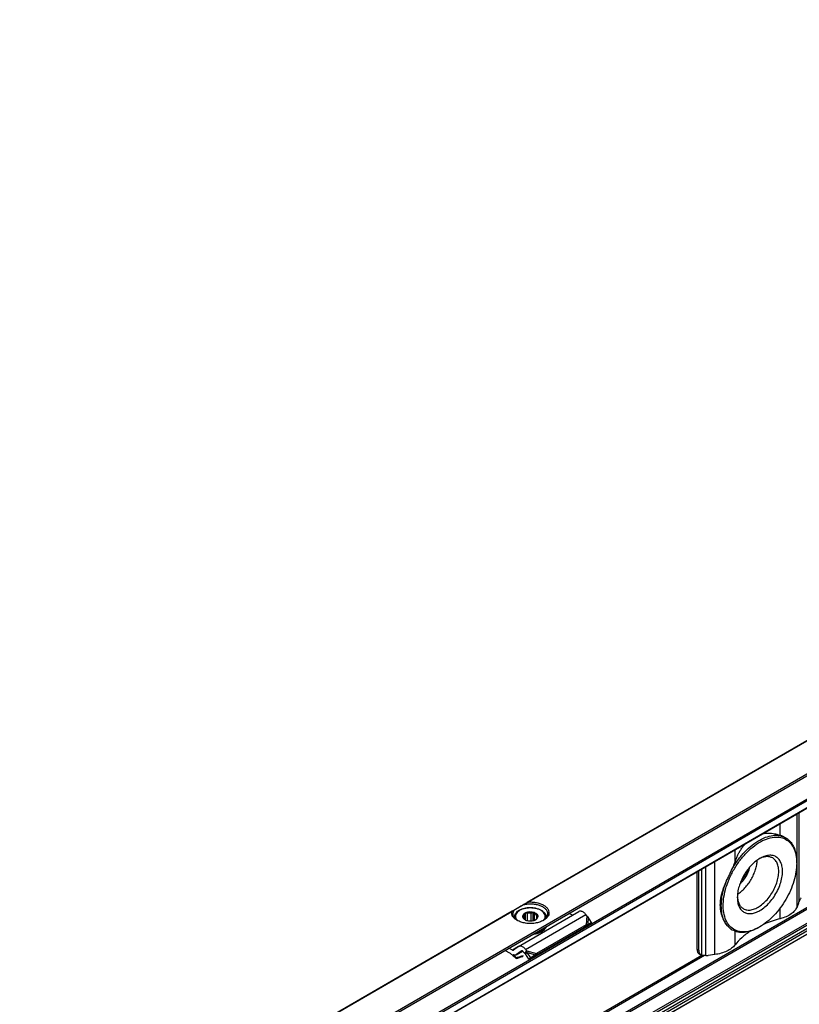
# Model space of a CAD drawing. Header units: millimetres. Extents: x -418 to 2750, y -1084 to 1393.
# Tile 59 of 74: x 871 to 1017, y 668 to 853. Entities that reach past the tile are written whole.
import ezdxf

# ---------------------------------------------------------------- set-up
doc = ezdxf.new("R2010")
doc.units = ezdxf.units.MM

# ---------------------------------------------------------------- blocks, each defined once
blk = doc.blocks.new('SOPORTE_SV2__32', base_point=(669.09, 483.45))
at = {"color": 7, "linetype": 'Continuous'}
for p, q in [((2185.87, 1392.76), (669.13, 514.91)), ((676.25, 512.46), (2190.96, 1389.13)), ((686.72, 512.44), (2182.25, 1378.01)), ((2183.35, 1354.95), (687.82, 489.38)), ((1014.88, 699.1), (1014.85, 699.12)), ((998.58, 678.02), (998.58, 692.93)), ((1016.95, 694.33), (1016.95, 694.54)), ((998.24, 692.74), (998.24, 678.22)), ((1017.3, 686.84), (1017.02, 686.12)), ((963.95, 684.17), (963.95, 684.1)), ((964.76, 678.72), (976.08, 685.27)), ((965.66, 684.04), (965.66, 684.3)), ((965.93, 683.75), (965.93, 684.68)), ((966.07, 683.67), (966.07, 684.99)), ((966.43, 683.56), (966.43, 684.9)), ((967.14, 683.51), (967.14, 684.96)), ((967.5, 683.56), (967.5, 685.11)), ((967.72, 683.63), (967.72, 684.82)), ((968.16, 683.94), (968.16, 684.5)), ((969.95, 684.17), (969.95, 684.1)), ((974.89, 684.58), (974.22, 684.92)), ((977.58, 684.44), (977.38, 684.7)), ((978.46, 683.19), (977.84, 684.21)), ((977.07, 682.28), (967.76, 676.89)), ((977.44, 682.77), (968.12, 677.37)), ((969.63, 682.04), (969.63, 681.88)), ((969.82, 682.31), (969.82, 682.15)), ((977.11, 682.33), (977.07, 682.28)), ((977.22, 682.47), (977.11, 682.33)), ((977.86, 682.78), (977.21, 682.44)), ((977.44, 682.77), (977.22, 682.47)), ((977.36, 682.56), (977.31, 682.52)), ((977.72, 682.8), (977.36, 682.56)), ((978.46, 683.19), (977.72, 682.8)), ((978.46, 683.19), (977.86, 682.78)), ((1004.87, 681.79), (1004.83, 681.81)), ((1010.03, 682.38), (1009.85, 682.28)), ((963.58, 678.03), (962.91, 678.37)), ((964.72, 678.69), (963.82, 678.03)), ((966.27, 677.89), (966.06, 678.15)), ((963.21, 677.4), (962.15, 677.93)), ((964.35, 676.56), (964.3, 676.44)), ((964.31, 677.15), (965.49, 677.84)), ((965.25, 677.84), (964.36, 677.18)), ((965.55, 676.85), (965.57, 676.89)), ((965.57, 676.89), (965.6, 676.96)), ((965.9, 677.4), (965.7, 677.66)), ((965.9, 677.4), (966.05, 677.6)), ((966.04, 677.32), (966.17, 677.42)), ((966.68, 676.31), (966.04, 677.32)), ((966.05, 677.6), (966.27, 677.89)), ((966.17, 677.42), (966.38, 677.57)), ((967.02, 676.57), (966.38, 677.57)), ((967.6, 676.88), (966.68, 676.31)), ((967.02, 676.57), (966.68, 676.31)), ((967.94, 677.14), (967.02, 676.57)), ((967.94, 677.14), (967.6, 676.88)), ((967.9, 677.08), (967.76, 676.89)), ((968.12, 677.37), (967.9, 677.08)), ((998.66, 677.31), (998.99, 677.11)), ((1001.57, 677.18), (1000.33, 677.01))]:
    blk.add_line(p, q, dxfattribs=at)
at = {"color": 3, "linetype": 'Continuous'}
for p, q in [((676.05, 512.73), (2190.96, 1389.52)), ((686.62, 514.08), (2182.15, 1379.65)), ((686.76, 513.83), (2182.29, 1379.41)), ((686.76, 512.53), (2182.29, 1378.1)), ((2182.15, 1359.27), (686.62, 493.69)), ((2182.29, 1359.02), (686.76, 493.45)), ((2182.29, 1356.42), (686.76, 490.85)), ((2182.5, 1356.16), (686.97, 490.58)), ((2183.6, 1356.14), (688.07, 490.57)), ((2183.38, 1354.98), (687.85, 489.41)), ((2183.8, 1355.82), (688.27, 490.24)), ((1104.98, 767.17), (966.37, 686.95)), ((1104.89, 767.05), (966.67, 687.05)), ((1017.02, 686.12), (1017.02, 703.61)), ((1017.41, 687.14), (1017.41, 703.83)), ((1013.88, 699.57), (1013.88, 701.79)), ((1005.38, 694.65), (1005.38, 696.87)), ((999.14, 677.05), (999.14, 693.26)), ((999.87, 676.99), (999.87, 693.68)), ((1001.57, 677.18), (1001.57, 694.66)), ((1013.88, 683.92), (1013.88, 685.94)), ((963.56, 685.32), (824.95, 605.1)), ((963.47, 685.2), (825.25, 605.2)), ((966.06, 678.15), (977.38, 684.7)), ((977.58, 684.44), (977.44, 682.77)), ((977.84, 684.21), (977.72, 682.8)), ((1005.38, 679), (1005.38, 681.55)), ((964.72, 678.69), (963.58, 678.03)), ((998.24, 678.22), (998.58, 678.02)), ((999.65, 676.99), (876.06, 605.46)), ((999.17, 677.04), (876.37, 605.97)), ((964.36, 677.18), (965.49, 677.84)), ((966.27, 677.89), (968.12, 677.37)), ((966.38, 677.57), (967.94, 677.14))]:
    blk.add_line(p, q, dxfattribs=at)
at = {"color": 7, "linetype": 'Continuous'}
for points, knots in [([(1010.03, 682.38), (1009.55, 682.13), (1008.65, 681.67), (1007.22, 681.39), (1005.91, 681.51), (1004.77, 682.08), (1003.91, 683.05), (1003.36, 684.34), (1003.12, 685.88), (1003.19, 687.61), (1003.57, 689.45), (1004.23, 691.34), (1005.15, 693.18), (1006.29, 694.9), (1007.59, 696.41), (1009.01, 697.66), (1010.47, 698.58), (1011.93, 699.14), (1013.32, 699.31), (1014.59, 699.04), (1015.65, 698.34), (1016.41, 697.26), (1016.87, 695.88), (1016.92, 694.87), (1016.95, 694.33)], [0, 0, 0, 0, 1.605479, 3.026381, 4.298231, 5.500692, 6.739593, 8.106501, 9.651301, 11.381996, 13.275475, 15.287889, 17.362768, 19.437646, 21.45006, 23.343539, 25.074234, 26.619034, 27.985942, 29.224843, 30.427305, 31.699155, 33.120057, 34.725535, 34.725535, 34.725535, 34.725535]), ([(1004.57, 692.77), (1004.91, 693.36), (1005.58, 694.53), (1006.82, 696.09), (1008.17, 697.43), (1009.59, 698.48), (1011.03, 699.22), (1012.43, 699.59), (1013.76, 699.6), (1014.52, 699.26), (1014.88, 699.1)], [0, 0, 0, 0, 2.039172, 4.039719, 5.948553, 7.721033, 9.326958, 10.758142, 12.037595, 13.226248, 13.226248, 13.226248, 13.226248]), ([(1010.55, 699.86), (1010.74, 699.89), (1011.12, 699.96), (1011.69, 699.98), (1012.25, 699.95), (1012.81, 699.87), (1013.36, 699.75), (1013.71, 699.62), (1013.88, 699.57)], [0, 0, 0, 0, 0.578541, 1.153462, 1.71057, 2.266777, 2.864134, 3.38478, 3.38478, 3.38478, 3.38478]), ([(1014.85, 699.12), (1014.77, 699.16), (1014.63, 699.25), (1014.39, 699.36), (1014.14, 699.47), (1013.96, 699.53), (1013.88, 699.57)], [0, 0, 0, 0, 0.251557, 0.510479, 0.785772, 1.069218, 1.069218, 1.069218, 1.069218]), ([(1014.88, 699.1), (1014.93, 699.07), (1015.03, 699.01), (1015.13, 698.95), (1015.18, 698.91)], [0, 0, 0, 0, 0.1743875, 0.3490943, 0.3490943, 0.3490943, 0.3490943]), ([(1015.89, 698.22), (1015.83, 698.28), (1015.73, 698.4), (1015.55, 698.57), (1015.37, 698.74), (1015.24, 698.85), (1015.18, 698.91)], [0, 0, 0, 0, 0.2375866, 0.4800386, 0.733304, 0.9924209, 0.9924209, 0.9924209, 0.9924209]), ([(1005.38, 694.65), (1005.46, 694.86), (1005.62, 695.27), (1005.89, 695.86), (1006.2, 696.44), (1006.54, 697), (1006.91, 697.52), (1007.2, 697.85), (1007.34, 698)], [0, 0, 0, 0, 0.656451, 1.329534, 1.961357, 2.618601, 3.279238, 3.905328, 3.905328, 3.905328, 3.905328]), ([(1015.89, 698.22), (1016.05, 697.98), (1016.39, 697.48), (1016.71, 696.6), (1016.91, 695.6), (1016.93, 694.9), (1016.95, 694.54)], [0, 0, 0, 0, 0.865086, 1.796233, 2.804724, 3.894206, 3.894206, 3.894206, 3.894206]), ([(1010.07, 695.25), (1009.79, 695.06), (1009.2, 694.69), (1008.41, 693.94), (1007.68, 693.07), (1007.04, 692.09), (1006.51, 691.05), (1006.12, 689.98), (1005.86, 688.92), (1005.83, 688.23), (1005.81, 687.89)], [0, 0, 0, 0, 1.007521, 2.095135, 3.24031, 4.415474, 5.590637, 6.735812, 7.823426, 8.830947, 8.830947, 8.830947, 8.830947]), ([(1005.84, 688.5), (1006.08, 688.67), (1006.58, 689.02), (1007.26, 689.68), (1007.88, 690.44), (1008.43, 691.28), (1008.89, 692.18), (1009.23, 693.1), (1009.47, 694.01), (1009.53, 694.62), (1009.55, 694.91)], [0, 0, 0, 0, 0.883325, 1.828477, 2.817611, 3.829543, 4.841474, 5.830609, 6.77576, 7.659085, 7.659085, 7.659085, 7.659085]), ([(1006.94, 685.79), (1007.17, 685.69), (1007.63, 685.49), (1008.45, 685.54), (1009.31, 685.82), (1010.17, 686.34), (1011.01, 687.05), (1011.79, 687.94), (1012.47, 688.95), (1013.01, 690.04), (1013.39, 691.15), (1013.59, 692.24), (1013.6, 693.25), (1013.42, 694.12), (1013.05, 694.86), (1012.65, 695.16), (1012.45, 695.31)], [0, 0, 0, 0, 0.719072, 1.503175, 2.392537, 3.397831, 4.507006, 5.692929, 6.919375, 8.14582, 9.331744, 10.440918, 11.446212, 12.335574, 13.119678, 13.838749, 13.838749, 13.838749, 13.838749]), ([(1012.45, 695.31), (1012.27, 695.39), (1011.9, 695.56), (1011.25, 695.59), (1010.56, 695.45), (1010.12, 695.25), (1009.89, 695.14)], [0, 0, 0, 0, 0.589999, 1.21743, 1.909281, 2.678436, 2.678436, 2.678436, 2.678436]), ([(1010.05, 685.45), (1010.37, 685.66), (1011.05, 686.11), (1011.93, 687), (1012.72, 688.04), (1013.39, 689.19), (1013.89, 690.4), (1014.21, 691.6), (1014.33, 692.75), (1014.24, 693.79), (1013.94, 694.66), (1013.42, 695.34), (1012.71, 695.75), (1011.87, 695.86), (1010.95, 695.7), (1010.38, 695.4), (1010.07, 695.25)], [0, 0, 0, 0, 1.155707, 2.411102, 3.730971, 5.072968, 6.392471, 7.647174, 8.801943, 9.834563, 10.743141, 11.554748, 12.328594, 13.139606, 14.047228, 15.078797, 15.078797, 15.078797, 15.078797]), ([(1005.38, 694.65), (1005.32, 694.5), (1005.2, 694.18), (1005, 693.71), (1004.79, 693.24), (1004.65, 692.93), (1004.57, 692.77)], [0, 0, 0, 0, 0.499383, 1.011894, 1.523124, 2.042903, 2.042903, 2.042903, 2.042903]), ([(1008.1, 693.56), (1008.05, 693.36), (1007.96, 692.97), (1007.73, 692.41), (1007.45, 691.85), (1007.11, 691.33), (1006.73, 690.85), (1006.44, 690.58), (1006.29, 690.44)], [0, 0, 0, 0, 0.58827, 1.201661, 1.828033, 2.454405, 3.067796, 3.656067, 3.656067, 3.656067, 3.656067]), ([(1007.78, 693.16), (1007.71, 692.96), (1007.57, 692.54), (1007.27, 691.96), (1006.91, 691.4), (1006.62, 691.07), (1006.48, 690.91)], [0, 0, 0, 0, 0.648659, 1.314288, 1.979918, 2.628576, 2.628576, 2.628576, 2.628576]), ([(1016.95, 694.33), (1016.92, 693.79), (1016.86, 692.65), (1016.44, 690.94), (1015.81, 689.2), (1014.95, 687.51), (1013.91, 685.92), (1012.72, 684.51), (1011.44, 683.29), (1010.49, 682.68), (1010.03, 682.38)], [0, 0, 0, 0, 1.637222, 3.404594, 5.265504, 7.175144, 9.084785, 10.945695, 12.713067, 14.350289, 14.350289, 14.350289, 14.350289]), ([(1003.86, 691.26), (1003.77, 691.06), (1003.59, 690.65), (1003.34, 690.05), (1003.11, 689.44), (1002.92, 688.84), (1002.76, 688.25), (1002.64, 687.66), (1002.57, 687.08), (1002.55, 686.52), (1002.57, 685.95), (1002.63, 685.5), (1002.7, 685.13), (1002.76, 684.88), (1002.83, 684.62), (1002.94, 684.29), (1003.1, 683.89), (1003.33, 683.45), (1003.58, 683.04), (1003.77, 682.79), (1003.86, 682.67)], [0, 0, 0, 0, 0.667051, 1.330651, 1.972099, 2.606372, 3.214626, 3.819531, 4.391078, 4.976557, 5.505665, 6.08507, 6.344133, 6.622681, 6.874064, 7.148413, 7.667435, 8.159963, 8.641672, 9.096749, 9.096749, 9.096749, 9.096749]), ([(1003.86, 682.67), (1003.65, 683), (1003.21, 683.69), (1002.88, 684.97), (1002.76, 686.4), (1002.9, 687.97), (1003.25, 689.62), (1003.66, 690.7), (1003.86, 691.26)], [0, 0, 0, 0, 1.165888, 2.45697, 3.890766, 5.463472, 7.155629, 8.936943, 8.936943, 8.936943, 8.936943]), ([(1004.57, 692.77), (1004.52, 692.65), (1004.41, 692.39), (1004.23, 692.01), (1004.05, 691.63), (1003.92, 691.38), (1003.86, 691.26)], [0, 0, 0, 0, 0.421459, 0.839309, 1.259059, 1.672769, 1.672769, 1.672769, 1.672769]), ([(1005.81, 688.1), (1005.84, 687.84), (1005.88, 687.36), (1006.11, 686.69), (1006.45, 686.14), (1006.78, 685.9), (1006.94, 685.79)], [0, 0, 0, 0, 0.769155, 1.461007, 2.088437, 2.678436, 2.678436, 2.678436, 2.678436]), ([(1005.81, 687.89), (1005.82, 687.58), (1005.85, 687.01), (1006.09, 686.22), (1006.48, 685.57), (1007.03, 685.11), (1007.71, 684.87), (1008.46, 684.85), (1009.27, 685.04), (1009.78, 685.31), (1010.05, 685.45)], [0, 0, 0, 0, 0.911035, 1.725773, 2.458495, 3.143007, 3.828005, 4.562021, 5.378502, 6.291374, 6.291374, 6.291374, 6.291374]), ([(1017.81, 687.85), (1017.77, 687.79), (1017.68, 687.67), (1017.57, 687.49), (1017.47, 687.31), (1017.43, 687.19), (1017.41, 687.14)], [0, 0, 0, 0, 0.227351, 0.4425519, 0.6419126, 0.8214453, 0.8214453, 0.8214453, 0.8214453]), ([(963.56, 685.32), (963.59, 685.34), (963.65, 685.37), (963.75, 685.43), (963.85, 685.48), (963.91, 685.52), (963.95, 685.54)], [0, 0, 0, 0, 0.1033422, 0.21148, 0.3271008, 0.4474869, 0.4474869, 0.4474869, 0.4474869]), ([(963.7, 684.83), (963.72, 684.95), (963.74, 685.21), (963.88, 685.43), (963.95, 685.54)], [0, 0, 0, 0, 0.3702304, 0.7662165, 0.7662165, 0.7662165, 0.7662165]), ([(965.72, 686.57), (965.59, 686.49), (965.34, 686.35), (964.99, 686.15), (964.67, 685.96), (964.39, 685.8), (964.15, 685.66), (964.01, 685.58), (963.95, 685.54)], [0, 0, 0, 0, 0.443049, 0.853791, 1.225123, 1.550622, 1.824662, 2.042502, 2.042502, 2.042502, 2.042502]), ([(963.95, 684.17), (963.96, 684.27), (963.98, 684.46), (964.09, 684.76), (964.29, 685.04), (964.53, 685.27), (964.78, 685.44), (964.96, 685.55), (965.14, 685.63), (965.28, 685.69), (965.43, 685.75), (965.65, 685.82), (965.92, 685.89), (966.25, 685.95), (966.59, 685.99), (966.89, 686), (967.13, 685.99), (967.32, 685.98), (967.5, 685.97), (967.72, 685.94), (967.99, 685.89), (968.4, 685.78), (968.86, 685.6), (969.3, 685.34), (969.62, 685.04), (969.79, 684.79), (969.88, 684.59), (969.92, 684.45), (969.95, 684.31), (969.95, 684.22), (969.95, 684.17)], [0, 0, 0, 0, 0.282998, 0.579562, 0.936296, 1.327004, 1.55087, 1.831818, 1.971519, 2.129298, 2.300597, 2.458337, 2.819409, 3.121866, 3.481612, 3.84475, 4.017913, 4.210309, 4.399202, 4.567754, 4.870211, 5.231283, 5.82115, 6.361278, 6.751986, 7.10872, 7.269725, 7.407148, 7.558763, 7.689318, 7.689318, 7.689318, 7.689318]), ([(965.72, 686.57), (965.77, 686.6), (965.88, 686.66), (966.04, 686.75), (966.21, 686.85), (966.32, 686.91), (966.37, 686.95)], [0, 0, 0, 0, 0.185837, 0.3759003, 0.5654447, 0.7596897, 0.7596897, 0.7596897, 0.7596897]), ([(965.72, 686.57), (965.97, 686.61), (966.49, 686.71), (967.28, 686.72), (968.04, 686.62), (968.75, 686.42), (969.35, 686.12), (969.82, 685.75), (970.14, 685.31), (970.18, 684.98), (970.2, 684.83)], [0, 0, 0, 0, 0.77607, 1.570758, 2.352628, 3.091832, 3.764236, 4.356401, 4.872083, 5.338886, 5.338886, 5.338886, 5.338886]), ([(966.37, 686.95), (966.39, 686.95), (966.41, 686.97), (966.45, 686.98), (966.48, 687), (966.53, 687.02), (966.59, 687.04), (966.65, 687.05), (966.67, 687.05)], [0, 0, 0, 0, 0.042647, 0.0787224, 0.1217685, 0.1575998, 0.2429532, 0.3163687, 0.3163687, 0.3163687, 0.3163687]), ([(966.67, 687.05), (966.96, 687.05), (967.52, 687.06), (968.33, 686.91), (969.06, 686.67), (969.68, 686.34), (970.14, 685.92), (970.42, 685.43), (970.49, 684.91), (970.32, 684.4), (969.95, 683.94), (969.6, 683.71), (969.42, 683.59)], [0, 0, 0, 0, 0.851746, 1.681253, 2.457908, 3.158367, 3.772142, 4.308845, 4.804165, 5.312671, 5.882466, 6.536808, 6.536808, 6.536808, 6.536808]), ([(1017.02, 686.12), (1016.89, 685.88), (1016.62, 685.36), (1015.88, 684.75), (1014.96, 684.24), (1014.25, 684.03), (1013.88, 683.92)], [0, 0, 0, 0, 0.817685, 1.74896, 2.804162, 3.968074, 3.968074, 3.968074, 3.968074]), ([(1017.3, 686.84), (1017.32, 686.88), (1017.36, 686.98), (1017.39, 687.08), (1017.41, 687.14)], [0, 0, 0, 0, 0.1525511, 0.3192904, 0.3192904, 0.3192904, 0.3192904]), ([(964.49, 683.59), (964.32, 683.7), (964.01, 683.9), (963.66, 684.3), (963.45, 684.74), (963.46, 685.05), (963.47, 685.2)], [0, 0, 0, 0, 0.587707, 1.107302, 1.572141, 2.012291, 2.012291, 2.012291, 2.012291]), ([(963.47, 685.2), (963.47, 685.2), (963.47, 685.22), (963.48, 685.23), (963.49, 685.25), (963.5, 685.27), (963.53, 685.3), (963.55, 685.31), (963.56, 685.32)], [0, 0, 0, 0, 0.0197851, 0.0430834, 0.0613051, 0.0828727, 0.1253995, 0.1621371, 0.1621371, 0.1621371, 0.1621371]), ([(964.58, 683.54), (964.45, 683.63), (964.21, 683.8), (963.93, 684.12), (963.74, 684.46), (963.72, 684.71), (963.7, 684.83)], [0, 0, 0, 0, 0.465803, 0.884422, 1.263498, 1.619508, 1.619508, 1.619508, 1.619508]), ([(969.42, 683.59), (969.18, 683.48), (968.69, 683.24), (967.85, 683.05), (966.95, 682.98), (966.06, 683.05), (965.22, 683.24), (964.73, 683.48), (964.49, 683.59)], [0, 0, 0, 0, 0.790454, 1.654841, 2.55911, 3.463379, 4.327766, 5.11822, 5.11822, 5.11822, 5.11822]), ([(966.08, 685.01), (965.98, 684.95), (965.79, 684.86), (965.58, 684.65), (965.49, 684.4), (965.52, 684.14), (965.68, 683.91), (965.85, 683.8), (965.93, 683.74)], [0, 0, 0, 0, 0.334734, 0.62083, 0.868796, 1.108344, 1.374491, 1.686893, 1.686893, 1.686893, 1.686893]), ([(965.66, 684.3), (965.65, 684.29), (965.63, 684.27), (965.59, 684.25), (965.56, 684.23), (965.54, 684.22), (965.52, 684.22)], [0, 0, 0, 0, 0.0434657, 0.085285, 0.122596, 0.1594624, 0.1594624, 0.1594624, 0.1594624]), ([(965.52, 684.22), (965.54, 684.19), (965.58, 684.14), (965.63, 684.07), (965.69, 684), (965.73, 683.96), (965.75, 683.94)], [0, 0, 0, 0, 0.0948298, 0.1840258, 0.2754931, 0.3612844, 0.3612844, 0.3612844, 0.3612844]), ([(965.93, 684.68), (965.86, 684.63), (965.74, 684.52), (965.69, 684.37), (965.66, 684.3)], [0, 0, 0, 0, 0.2557517, 0.4766224, 0.4766224, 0.4766224, 0.4766224]), ([(965.75, 683.94), (965.78, 683.89), (965.85, 683.81), (965.94, 683.74), (965.99, 683.71)], [0, 0, 0, 0, 0.1569125, 0.3303762, 0.3303762, 0.3303762, 0.3303762]), ([(966.07, 684.99), (966.06, 684.96), (966.04, 684.91), (966, 684.83), (965.97, 684.75), (965.94, 684.7), (965.93, 684.68)], [0, 0, 0, 0, 0.0905927, 0.1752399, 0.2614471, 0.3414499, 0.3414499, 0.3414499, 0.3414499]), ([(965.93, 683.74), (966.03, 683.69), (966.24, 683.59), (966.59, 683.52), (966.95, 683.49), (967.32, 683.52), (967.67, 683.59), (967.88, 683.69), (967.98, 683.74)], [0, 0, 0, 0, 0.327474, 0.685577, 1.060203, 1.434829, 1.792932, 2.120405, 2.120405, 2.120405, 2.120405]), ([(966.43, 684.9), (966.4, 684.91), (966.34, 684.92), (966.25, 684.94), (966.16, 684.96), (966.1, 684.98), (966.07, 684.99)], [0, 0, 0, 0, 0.0922459, 0.1876177, 0.2781365, 0.3723515, 0.3723515, 0.3723515, 0.3723515]), ([(967.98, 683.74), (968.07, 683.8), (968.24, 683.92), (968.4, 684.17), (968.42, 684.44), (968.29, 684.7), (968.04, 684.91), (967.71, 685.07), (967.31, 685.16), (966.88, 685.19), (966.46, 685.14), (966.2, 685.05), (966.08, 685.01)], [0, 0, 0, 0, 0.32878, 0.606594, 0.858697, 1.127056, 1.442628, 1.812169, 2.224394, 2.657925, 3.087201, 3.487461, 3.487461, 3.487461, 3.487461]), ([(967.14, 684.96), (967.02, 684.97), (966.78, 684.98), (966.55, 684.93), (966.43, 684.9)], [0, 0, 0, 0, 0.3605537, 0.7121617, 0.7121617, 0.7121617, 0.7121617]), ([(967.5, 685.11), (967.47, 685.09), (967.41, 685.06), (967.32, 685.02), (967.23, 684.99), (967.17, 684.97), (967.14, 684.96)], [0, 0, 0, 0, 0.0994236, 0.1945246, 0.2941229, 0.3898454, 0.3898454, 0.3898454, 0.3898454]), ([(967.72, 684.82), (967.7, 684.84), (967.67, 684.89), (967.61, 684.96), (967.55, 685.03), (967.52, 685.08), (967.5, 685.11)], [0, 0, 0, 0, 0.0858545, 0.1773933, 0.2665261, 0.3612844, 0.3612844, 0.3612844, 0.3612844]), ([(968.16, 684.5), (968.1, 684.56), (967.98, 684.7), (967.81, 684.78), (967.72, 684.82)], [0, 0, 0, 0, 0.2547805, 0.5512749, 0.5512749, 0.5512749, 0.5512749]), ([(967.93, 683.72), (967.94, 683.72), (967.94, 683.72), (967.95, 683.73), (967.96, 683.74), (967.97, 683.75), (967.98, 683.75)], [0, 0, 0, 0, 0.00580891, 0.01164761, 0.0321658, 0.05312302, 0.05312302, 0.05312302, 0.05312302]), ([(967.98, 683.75), (968.04, 683.81), (968.17, 683.91), (968.22, 684.06), (968.25, 684.13)], [0, 0, 0, 0, 0.2557517, 0.4766224, 0.4766224, 0.4766224, 0.4766224]), ([(968.38, 684.45), (968.37, 684.45), (968.33, 684.45), (968.27, 684.46), (968.22, 684.48), (968.18, 684.49), (968.16, 684.5)], [0, 0, 0, 0, 0.0559834, 0.1109123, 0.1702947, 0.22961, 0.22961, 0.22961, 0.22961]), ([(968.25, 684.13), (968.26, 684.16), (968.28, 684.21), (968.32, 684.28), (968.35, 684.36), (968.37, 684.42), (968.38, 684.45)], [0, 0, 0, 0, 0.0799756, 0.1661514, 0.2508258, 0.3414499, 0.3414499, 0.3414499, 0.3414499]), ([(970.2, 684.83), (970.19, 684.71), (970.17, 684.46), (969.98, 684.12), (969.7, 683.8), (969.46, 683.63), (969.33, 683.54)], [0, 0, 0, 0, 0.35601, 0.735085, 1.153705, 1.619508, 1.619508, 1.619508, 1.619508]), ([(977.38, 684.7), (977.31, 684.78), (977.18, 684.93), (976.95, 685.12), (976.71, 685.26), (976.48, 685.33), (976.26, 685.35), (976.14, 685.29), (976.08, 685.27)], [0, 0, 0, 0, 0.318961, 0.616971, 0.88702, 1.126112, 1.337253, 1.531194, 1.531194, 1.531194, 1.531194]), ([(977.84, 684.21), (977.82, 684.23), (977.78, 684.27), (977.72, 684.32), (977.65, 684.38), (977.61, 684.42), (977.58, 684.44)], [0, 0, 0, 0, 0.0826262, 0.1740072, 0.2572924, 0.3493827, 0.3493827, 0.3493827, 0.3493827]), ([(1013.88, 683.92), (1013.36, 683.77), (1012.33, 683.5), (1011.35, 683.11), (1010.86, 682.92)], [0, 0, 0, 0, 1.615583, 3.174186, 3.174186, 3.174186, 3.174186]), ([(969.63, 681.88), (969.5, 681.76), (969.22, 681.5), (968.68, 681.23), (968.05, 681.03), (967.6, 680.97), (967.37, 680.95)], [0, 0, 0, 0, 0.529903, 1.131598, 1.794648, 2.498901, 2.498901, 2.498901, 2.498901]), ([(969.63, 682.04), (969.52, 681.93), (969.28, 681.71), (968.83, 681.46), (968.3, 681.26), (967.92, 681.19), (967.72, 681.15)], [0, 0, 0, 0, 0.460257, 0.975969, 1.541656, 2.14541, 2.14541, 2.14541, 2.14541]), ([(968.03, 681.33), (968.21, 681.38), (968.57, 681.47), (969.04, 681.69), (969.45, 681.96), (969.64, 682.19), (969.73, 682.29)], [0, 0, 0, 0, 0.568402, 1.094967, 1.571299, 1.995831, 1.995831, 1.995831, 1.995831]), ([(969.63, 682.04), (969.61, 682.05), (969.58, 682.05), (969.56, 682.07), (969.55, 682.08)], [0, 0, 0, 0, 0.04677307, 0.0897244, 0.0897244, 0.0897244, 0.0897244]), ([(969.6, 682.13), (969.62, 682.14), (969.65, 682.15), (969.71, 682.15), (969.76, 682.15), (969.8, 682.15), (969.82, 682.15)], [0, 0, 0, 0, 0.0527366, 0.1081535, 0.1644527, 0.2197436, 0.2197436, 0.2197436, 0.2197436]), ([(969.73, 682.29), (969.74, 682.3), (969.74, 682.31), (969.75, 682.32), (969.76, 682.33)], [0, 0, 0, 0, 0.02093833, 0.04175733, 0.04175733, 0.04175733, 0.04175733]), ([(969.75, 682.32), (969.76, 682.32), (969.78, 682.32), (969.8, 682.31), (969.82, 682.31)], [0, 0, 0, 0, 0.03537578, 0.07007579, 0.07007579, 0.07007579, 0.07007579]), ([(969.93, 682.43), (969.91, 682.38), (969.89, 682.28), (969.84, 682.19), (969.82, 682.15)], [0, 0, 0, 0, 0.1494895, 0.3038782, 0.3038782, 0.3038782, 0.3038782]), ([(969.86, 682.39), (969.85, 682.37), (969.84, 682.35), (969.82, 682.32), (969.82, 682.31)], [0, 0, 0, 0, 0.0438163, 0.08811003, 0.08811003, 0.08811003, 0.08811003]), ([(977.31, 682.52), (977.29, 682.51), (977.25, 682.48), (977.2, 682.43), (977.15, 682.38), (977.12, 682.35), (977.11, 682.33)], [0, 0, 0, 0, 0.0781942, 0.1438646, 0.2109584, 0.2850882, 0.2850882, 0.2850882, 0.2850882]), ([(977.72, 682.8), (977.7, 682.8), (977.65, 682.79), (977.58, 682.79), (977.51, 682.78), (977.46, 682.77), (977.44, 682.77)], [0, 0, 0, 0, 0.0678304, 0.1377522, 0.216037, 0.2863987, 0.2863987, 0.2863987, 0.2863987]), ([(1003.86, 682.67), (1003.93, 682.61), (1004.05, 682.49), (1004.23, 682.31), (1004.4, 682.14), (1004.52, 682.03), (1004.57, 681.98)], [0, 0, 0, 0, 0.265649, 0.5161179, 0.7608129, 0.9918468, 0.9918468, 0.9918468, 0.9918468]), ([(1004.87, 681.79), (1004.82, 681.82), (1004.72, 681.88), (1004.62, 681.95), (1004.57, 681.98)], [0, 0, 0, 0, 0.1743853, 0.3490899, 0.3490899, 0.3490899, 0.3490899]), ([(1004.57, 681.98), (1004.6, 681.97), (1004.64, 681.94), (1004.7, 681.89), (1004.77, 681.85), (1004.81, 681.83), (1004.83, 681.81)], [0, 0, 0, 0, 0.0819402, 0.1566112, 0.2345979, 0.3052323, 0.3052323, 0.3052323, 0.3052323]), ([(1009.85, 682.28), (1009.4, 682.04), (1008.55, 681.6), (1007.21, 681.3), (1005.94, 681.31), (1005.22, 681.64), (1004.87, 681.79)], [0, 0, 0, 0, 1.515016, 2.870268, 4.089274, 5.227798, 5.227798, 5.227798, 5.227798]), ([(1008.27, 681.57), (1007.71, 681.19), (1006.63, 680.46), (1005.78, 679.47), (1005.38, 679)], [0, 0, 0, 0, 2.030831, 3.884517, 3.884517, 3.884517, 3.884517]), ([(964.76, 678.72), (964.76, 678.71), (964.74, 678.7), (964.72, 678.69), (964.72, 678.69)], [0, 0, 0, 0, 0.02788887, 0.05583578, 0.05583578, 0.05583578, 0.05583578]), ([(966.06, 678.15), (966, 678.23), (965.86, 678.39), (965.63, 678.58), (965.4, 678.71), (965.17, 678.79), (964.95, 678.8), (964.82, 678.74), (964.76, 678.72)], [0, 0, 0, 0, 0.318961, 0.616971, 0.88702, 1.126112, 1.337253, 1.531194, 1.531194, 1.531194, 1.531194]), ([(998.24, 678.22), (998.25, 678.12), (998.26, 677.92), (998.34, 677.66), (998.47, 677.44), (998.59, 677.35), (998.66, 677.31)], [0, 0, 0, 0, 0.303003, 0.574054, 0.817855, 1.04556, 1.04556, 1.04556, 1.04556]), ([(1005.38, 679), (1005.17, 678.77), (1004.73, 678.3), (1003.82, 677.79), (1002.76, 677.38), (1001.98, 677.25), (1001.57, 677.18)], [0, 0, 0, 0, 0.90876, 1.941756, 3.087732, 4.317336, 4.317336, 4.317336, 4.317336]), ([(963.21, 677.4), (963.4, 677.25), (963.78, 676.95), (964.12, 676.61), (964.3, 676.44)], [0, 0, 0, 0, 0.715526, 1.456391, 1.456391, 1.456391, 1.456391]), ([(963.58, 678.03), (963.62, 678.01), (963.7, 677.98), (963.77, 678.01), (963.81, 678.02)], [0, 0, 0, 0, 0.1279345, 0.2345827, 0.2345827, 0.2345827, 0.2345827]), ([(964.35, 676.56), (964.25, 676.66), (964.04, 676.86), (963.83, 677.05), (963.73, 677.15)], [0, 0, 0, 0, 0.4316811, 0.8556339, 0.8556339, 0.8556339, 0.8556339]), ([(964.31, 677.15), (964.27, 677.13), (964.18, 677.09), (964.04, 677.08), (963.88, 677.09), (963.78, 677.13), (963.73, 677.15)], [0, 0, 0, 0, 0.1366038, 0.2796085, 0.4340577, 0.602995, 0.602995, 0.602995, 0.602995]), ([(963.81, 678.02), (963.81, 678.02), (963.82, 678.02), (963.82, 678.03), (963.82, 678.03)], [0, 0, 0, 0, 0.00929629, 0.01861192, 0.01861192, 0.01861192, 0.01861192]), ([(964.3, 676.44), (964.4, 676.47), (964.61, 676.54), (964.92, 676.64), (965.24, 676.74), (965.44, 676.81), (965.55, 676.85)], [0, 0, 0, 0, 0.328984, 0.657431, 0.98582, 1.313673, 1.313673, 1.313673, 1.313673]), ([(964.36, 677.18), (964.35, 677.18), (964.33, 677.17), (964.32, 677.16), (964.31, 677.15)], [0, 0, 0, 0, 0.02794691, 0.05583578, 0.05583578, 0.05583578, 0.05583578]), ([(965.6, 676.96), (965.5, 676.93), (965.29, 676.86), (964.98, 676.76), (964.66, 676.66), (964.45, 676.59), (964.35, 676.56)], [0, 0, 0, 0, 0.328609, 0.657763, 0.986975, 1.316736, 1.316736, 1.316736, 1.316736]), ([(965.7, 677.66), (965.66, 677.7), (965.59, 677.78), (965.47, 677.86), (965.35, 677.89), (965.28, 677.86), (965.25, 677.84)], [0, 0, 0, 0, 0.1640224, 0.3073706, 0.4256044, 0.5269416, 0.5269416, 0.5269416, 0.5269416]), ([(966.04, 677.32), (966.03, 677.32), (966.01, 677.34), (965.97, 677.36), (965.94, 677.38), (965.91, 677.4), (965.9, 677.4)], [0, 0, 0, 0, 0.0408745, 0.0819997, 0.1230501, 0.1643534, 0.1643534, 0.1643534, 0.1643534]), ([(966.38, 677.57), (966.37, 677.6), (966.35, 677.65), (966.33, 677.73), (966.3, 677.81), (966.28, 677.86), (966.27, 677.89)], [0, 0, 0, 0, 0.0858164, 0.1713182, 0.2563992, 0.3377326, 0.3377326, 0.3377326, 0.3377326]), ([(967.76, 676.89), (967.74, 676.89), (967.72, 676.89), (967.68, 676.89), (967.64, 676.89), (967.62, 676.88), (967.6, 676.88)], [0, 0, 0, 0, 0.0375867, 0.075416, 0.1136324, 0.152093, 0.152093, 0.152093, 0.152093]), ([(968.12, 677.37), (968.11, 677.35), (968.08, 677.32), (968.03, 677.26), (967.99, 677.2), (967.96, 677.16), (967.94, 677.14)], [0, 0, 0, 0, 0.0704554, 0.14376, 0.219499, 0.2977257, 0.2977257, 0.2977257, 0.2977257]), ([(968.12, 677.37), (968.12, 677.37), (968.12, 677.37), (968.12, 677.37), (968.12, 677.37)], [0, 0, 0, 0, 0.001708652, 0.003419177, 0.003419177, 0.003419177, 0.003419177]), ([(998.58, 678.02), (998.58, 677.92), (998.59, 677.73), (998.67, 677.47), (998.8, 677.25), (998.93, 677.16), (998.99, 677.11)], [0, 0, 0, 0, 0.303003, 0.574054, 0.817855, 1.04556, 1.04556, 1.04556, 1.04556]), ([(998.99, 677.11), (999.02, 677.1), (999.06, 677.07), (999.12, 677.06), (999.14, 677.05)], [0, 0, 0, 0, 0.0829795, 0.1668091, 0.1668091, 0.1668091, 0.1668091]), ([(999.87, 676.99), (999.8, 676.99), (999.66, 676.99), (999.47, 677), (999.3, 677.01), (999.19, 677.04), (999.14, 677.05)], [0, 0, 0, 0, 0.2129667, 0.410976, 0.5807459, 0.7310186, 0.7310186, 0.7310186, 0.7310186]), ([(999.87, 676.99), (999.95, 676.99), (1000.1, 676.99), (1000.26, 677.01), (1000.33, 677.01)], [0, 0, 0, 0, 0.230338, 0.4640681, 0.4640681, 0.4640681, 0.4640681])]:
    blk.add_open_spline(points, degree=3, knots=knots, dxfattribs=at)
at = {"color": 3, "linetype": 'Continuous'}
for points, knots in [([(969.55, 683.73), (969.62, 683.85), (969.76, 684.09), (969.77, 684.53), (969.59, 684.93), (969.25, 685.29), (968.79, 685.58), (968.21, 685.8), (967.57, 685.94), (966.88, 685.97), (966.21, 685.92), (965.57, 685.77), (965.02, 685.53), (964.58, 685.22), (964.27, 684.85), (964.13, 684.44), (964.18, 684.01), (964.34, 683.77), (964.42, 683.65)], [0, 0, 0, 0, 0.427003, 0.82791, 1.249244, 1.727441, 2.276852, 2.892832, 3.558202, 4.248464, 4.935875, 5.593054, 6.196627, 6.731482, 7.196285, 7.60991, 8.012446, 8.449561, 8.449561, 8.449561, 8.449561]), ([(963.95, 684.17), (963.95, 684.16), (963.95, 684.14), (963.96, 684.11), (963.96, 684.1)], [0, 0, 0, 0, 0.03749035, 0.07501535, 0.07501535, 0.07501535, 0.07501535]), ([(969.49, 683.65), (969.5, 683.66), (969.52, 683.69), (969.54, 683.71), (969.55, 683.73)], [0, 0, 0, 0, 0.04704047, 0.09343291, 0.09343291, 0.09343291, 0.09343291]), ([(969.95, 684.1), (969.95, 684.11), (969.95, 684.14), (969.95, 684.16), (969.95, 684.17)], [0, 0, 0, 0, 0.037525, 0.07501535, 0.07501535, 0.07501535, 0.07501535])]:
    blk.add_open_spline(points, degree=3, knots=knots, dxfattribs=at)
blk = doc.blocks.new('Iso1', base_point=(735.25, 534.31))
blk.add_blockref('SOPORTE_SV2__32', (669.09, 483.45))

msp = doc.modelspace()

# ---------------------------------------------------------------- block references
msp.add_blockref('Iso1', (735.25, 534.31))

doc.saveas('drawing.dxf')
